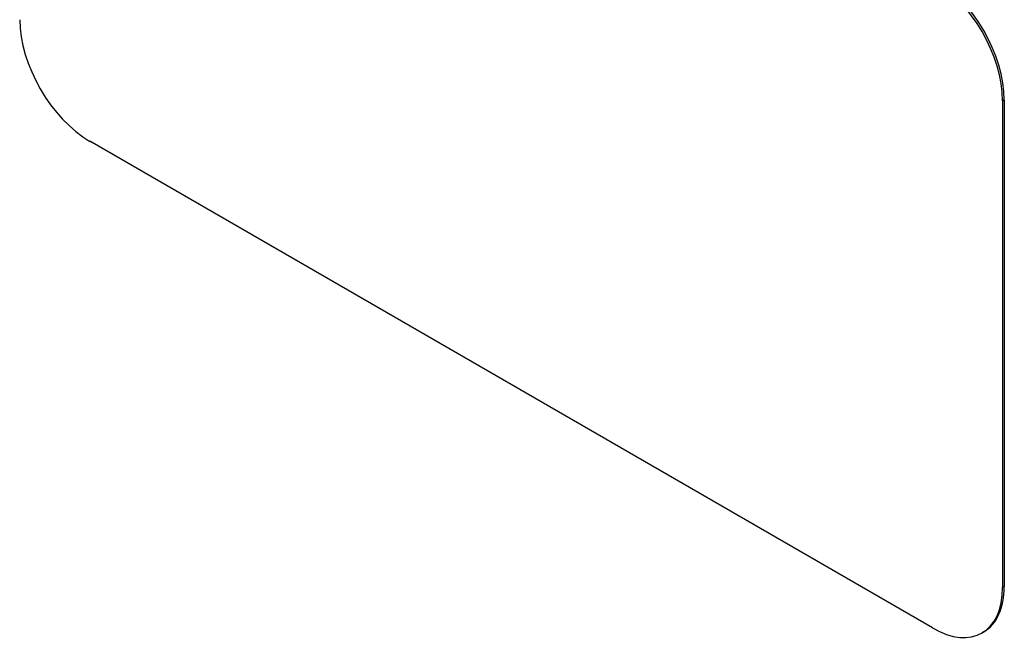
# Model space of a CAD drawing. Header units: inches. Extents: x 327.4 to 387.5, y 121.2 to 187.
# Tile 26 of 67: x 351.5 to 354, y 161.7 to 163.2. Entities that reach past the tile are written whole.
import ezdxf

# ---------------------------------------------------------------- set-up
doc = ezdxf.new("R2010")
doc.units = ezdxf.units.IN
doc.header["$MEASUREMENT"] = 0
doc.layers.add('Visible Edges(ANSI)', color=7, linetype='Continuous', lineweight=25)
doc.layers.add('Visible Tangent Edges(ANSI)', color=7, linetype='Continuous', lineweight=25)

msp = doc.modelspace()

# ---------------------------------------------------------------- linework, layer by layer
at = {"layer": 'Visible Edges(ANSI)'}
for p, q in [((353.9822, 163.0404), (353.9822, 161.8157)), ((353.9864, 163.0429), (353.9864, 161.8181)), ((353.8054, 161.7136), (351.6841, 162.9384)), ((353.9347, 161.7037), (353.9304, 161.7012))]:
    msp.add_line(p, q, dxfattribs=at)
for centre, major_axis, start_param, end_param in [((353.8097, 163.1449), (-0.125, 0.2165), 3.926991, 5.497787), ((353.8054, 163.1425), (0.125, -0.2165), 0.785398, 2.356194), ((351.6841, 163.1425), (-0.125, 0.2165), 0.785398, 2.356194), ((353.8054, 161.9177), (0.125, -0.2165), 5.497787, 7.068583), ((353.8097, 161.9202), (0.125, -0.2165), 0, 0.785398)]:
    msp.add_ellipse(centre, major_axis=major_axis, ratio=0.57735, start_param=start_param, end_param=end_param, dxfattribs=at)
at = {"layer": 'Visible Tangent Edges(ANSI)'}
for p, q in [((353.9822, 163.0404), (353.9864, 163.0429)), ((353.9864, 161.8181), (353.9822, 161.8157))]:
    msp.add_line(p, q, dxfattribs=at)

doc.saveas('drawing.dxf')
